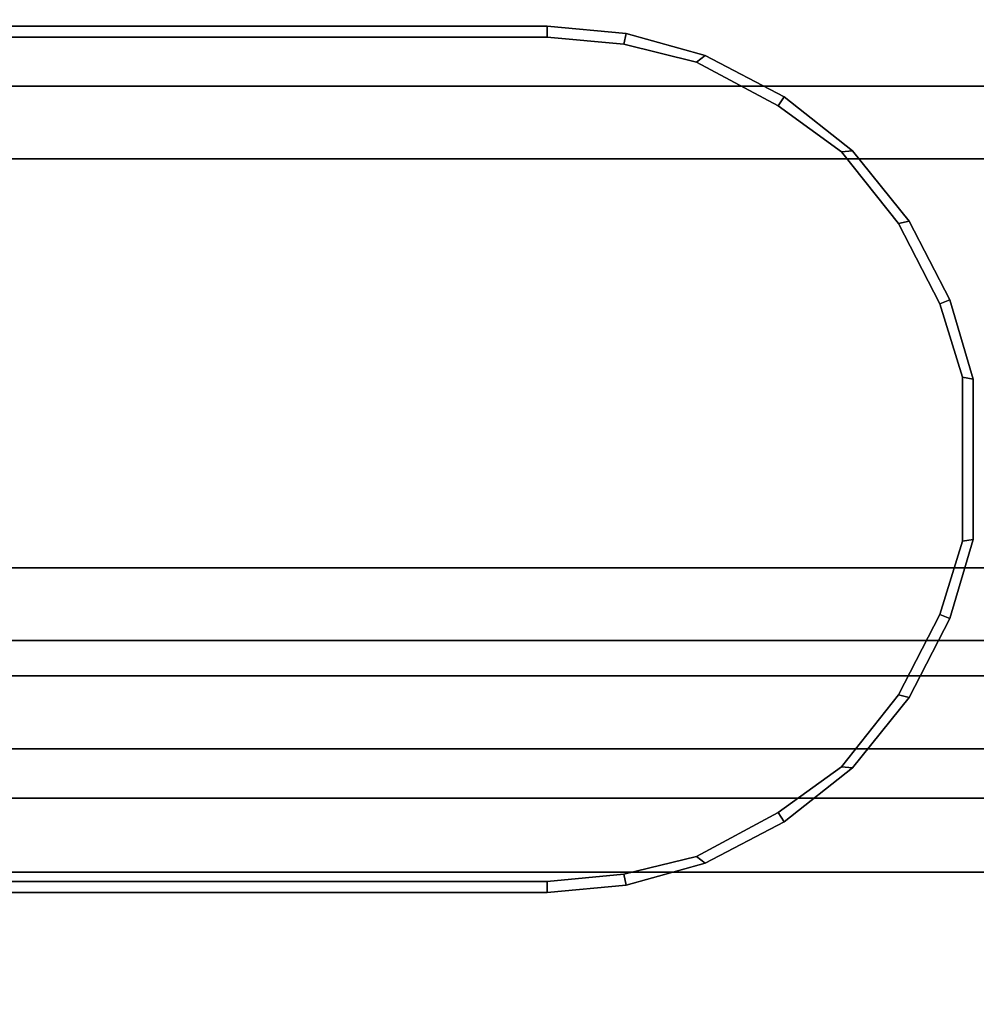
# Model space of a CAD drawing. Header units: inches. Extents: x 82 to 767, y -5 to 263.
# Tile 154 of 256: x 763.188 to 763.706, y 94.698 to 95.23. Entities that reach past the tile are written whole.
import ezdxf
from ezdxf.enums import TextEntityAlignment as Align

# ---------------------------------------------------------------- set-up
doc = ezdxf.new("R2010")
doc.units = ezdxf.units.IN
doc.header["$MEASUREMENT"] = 0
for name, color, linetype in [('A-FURN-3-COLLECTION-INFINITO-STORAGE-CASE-SIDE-EDGE-HORIZONTAL', 35, 'Continuous'), ('A-FURN-3-COLLECTION-INFINITO-STORAGE-CASE-SIDE-SURFACE-VERTICAL', 33, 'Continuous'), ('A-FURN-3-COLLECTION-INFINITO-STORAGE-SHELF', 33, 'Continuous'), ('A-FURN-3-COLLECTION-INFINITO-STORAGE-STANCHION-BASE', 251, 'Continuous'), ('A-FURN-3-COLLECTION-INFINITO-STORAGE-STANCHION-MAIN', 33, 'Continuous'), ('A-FURN-HAWORTH-ATT', 7, 'Continuous')]:
    doc.layers.add(name, color=color, linetype=linetype)
doc.styles.get("Standard").update_dxf_attribs({"font": 'arial.ttf'})

# ---------------------------------------------------------------- blocks, each defined once
blk = doc.blocks.new('HCCS-IWBC-S0931-3D-3')
at = {"layer": 'A-FURN-3-COLLECTION-INFINITO-STORAGE-SHELF'}
for points in [[(0.98728, -4.14533, 1.56529), (1.02665, -4.12777, 1.60466), (1.02665, 4.88444, 1.60466), (0.98728, 4.88444, 1.56529)], [(1.02665, 4.88444, 1.60466), (1.02665, -4.12777, 1.60466), (1.27002, -4.12777, 1.60466), (1.27002, 4.88444, 1.60466)], [(1.02665, -4.89488, -0.37298), (0.98728, -4.91244, -0.33361), (0.98728, 4.53713, -0.33361), (1.02665, 4.53713, -0.37298)], [(1.02665, -4.89488, -0.37298), (1.02665, 4.53713, -0.37298), (1.27002, 4.53713, -0.37298), (1.27002, -4.89488, -0.37298)]]:
    blk.add_3dface(points, dxfattribs=at)
for points, invisible_edges in [([(0.98728, -4.91576, 0.34482), (0.98728, -4.14533, 1.56529), (0.98728, -4.14533, 1.56529), (0.98728, 4.53713, 1.56529)], 8), ([(0.98728, -4.91244, -0.33361), (0.98728, -4.91576, 0.34482), (0.98728, 4.53713, 1.56529), (0.98728, 4.53713, -0.33361)], 2)]:
    blk.add_3dface(points, dxfattribs=dict(at, invisible_edges=invisible_edges))
at = {"layer": 'A-FURN-HAWORTH-ATT', "flags": 1}
for tag, p in [('HAWMC', (0, 0)), ('HAWPN', (0, -0.16667)), ('HAWSN', (0, -0.33333))]:
    blk.add_attdef(tag, text='', height=0.1, dxfattribs=at).set_placement(p, align=Align.TOP_CENTER)
blk = doc.blocks.new('HCCS-IWBC-F2-3D-3')
at = {"layer": 'A-FURN-3-COLLECTION-INFINITO-STORAGE-STANCHION-BASE'}
for points in [[(-0.55118, 5.41064, 1.82919), (0.55118, 5.41064, 1.82919), (0.55118, -5.5829, 1.82918), (-0.55118, -5.5829, 1.82918)], [(0.55118, 5.41064, 2.02604), (0.1378, 5.41064, 2.02604), (0.13779, -5.5829, 2.02603), (0.55118, -5.5829, 2.02603)], [(0.59055, 5.41064, 1.98667), (0.55118, 5.41064, 2.02604), (0.55118, -5.5829, 2.02603), (0.59055, -5.5829, 1.98666)], [(0.55118, 5.41064, 1.82919), (0.59055, 5.41064, 1.86856), (0.59055, -5.5829, 1.86855), (0.55118, -5.5829, 1.82918)], [(0.59055, 5.41064, 1.86856), (0.59055, 5.41064, 1.98667), (0.59055, -5.5829, 1.98666), (0.59055, -5.5829, 1.86855)]]:
    blk.add_3dface(points, dxfattribs=at)
at = {"layer": 'A-FURN-3-COLLECTION-INFINITO-STORAGE-STANCHION-MAIN'}
for points, invisible_edges in [([(0.83705, 4.30579, 89.4364), (0.79736, 4.31803, 89.4364), (0.70867, 4.31803, 89.4364), (0.66897, 4.30579, 89.4364)], 10), ([(0.66897, 4.30579, 2.82212), (0.70867, 4.31803, 2.82212), (0.79736, 4.31803, 2.82212), (0.83705, 4.30579, 2.82212)], 10), ([(0.88051, 4.28355, 89.4364), (0.83705, 4.30579, 89.4364), (0.66897, 4.30579, 89.4364), (0.62551, 4.28355, 89.4364)], 10), ([(0.62551, 4.28355, 2.82212), (0.66897, 4.30579, 2.82212), (0.83705, 4.30579, 2.82212), (0.88051, 4.28355, 2.82212)], 10), ([(0.91937, 4.2527, 89.4364), (0.88051, 4.28355, 89.4364), (0.62551, 4.28355, 89.4364), (0.58666, 4.2527, 89.4364)], 10), ([(0.58666, 4.2527, 2.82212), (0.62551, 4.28355, 2.82212), (0.88051, 4.28355, 2.82212), (0.91937, 4.2527, 2.82212)], 10), ([(0.94412, 4.21843, 89.4364), (0.91937, 4.2527, 89.4364), (0.58666, 4.2527, 89.4364), (0.5619, 4.21843, 89.4364)], 10), ([(0.5619, 4.21843, 2.82212), (0.58666, 4.2527, 2.82212), (0.91937, 4.2527, 2.82212), (0.94412, 4.21843, 2.82212)], 10), ([(0.96784, 4.17423, 89.4364), (0.94412, 4.21843, 89.4364), (0.5619, 4.21843, 89.4364), (0.53818, 4.17423, 89.4364)], 10), ([(0.53818, 4.17423, 2.82212), (0.5619, 4.21843, 2.82212), (0.94412, 4.21843, 2.82212), (0.96784, 4.17423, 2.82212)], 10), ([(0.97753, 4.13503, 89.4364), (0.96784, 4.17423, 89.4364), (0.53818, 4.17423, 89.4364), (0.5285, 4.13503, 89.4364)], 10), ([(0.5285, 4.13503, 2.82212), (0.53818, 4.17423, 2.82212), (0.96784, 4.17423, 2.82212), (0.97753, 4.13503, 2.82212)], 10), ([(0.98137, 4.09351, 89.4364), (0.97753, 4.13503, 89.4364), (0.5285, 4.13503, 89.4364), (0.52465, 4.09351, 89.4364)], 10), ([(0.52465, 4.09351, 2.82212), (0.5285, 4.13503, 2.82212), (0.97753, 4.13503, 2.82212), (0.98137, 4.09351, 2.82212)], 10), ([(0.51875, 3.66984, 3.60886), (0.51875, 3.66984, 8.33388), (0.51875, 3.79771, 9.90982), (0.51875, 4.09351, 2.82409)], 15), ([(0.51875, 3.54197, 3.48099), (0.51875, 4.09351, 2.82409), (0.51875, 2.75755, 2.82409)], 9), ([(0.51875, 4.09351, 89.43444), (0.51875, 3.66984, 88.64947), (0.51875, 3.66011, 88.69786)], 9), ([(0.51875, 4.09351, 89.43444), (0.51875, 3.66011, 88.69786), (0.51875, 3.63239, 88.73935)], 9), ([(0.51875, 4.09351, 89.43444), (0.51875, 3.63239, 88.73935), (0.51875, 3.59091, 88.76707)], 9), ([(0.51875, 4.09351, 89.43444), (0.51875, 3.59091, 88.76707), (0.51875, 3.54197, 88.7768)], 9), ([(0.51875, 4.09351, 2.82409), (0.51875, 3.79771, 9.90982), (0.51875, 3.79771, 87.07466), (0.51875, 4.09351, 89.43444)], 7), ([(0.51875, 3.54197, 3.48099), (0.51875, 3.54197, 3.48099), (0.51875, 3.59091, 3.49072), (0.51875, 4.09351, 2.82409)], 12), ([(0.51875, 3.59091, 3.49072), (0.51875, 3.59091, 3.49072), (0.51875, 3.63239, 3.51904), (0.51875, 4.09351, 2.82409)], 12), ([(0.51875, 3.63239, 3.51904), (0.51875, 3.63239, 3.51904), (0.51875, 3.66011, 3.55992), (0.51875, 4.09351, 2.82409)], 12), ([(0.51875, 3.66011, 3.55992), (0.51875, 3.66011, 3.55992), (0.51875, 3.66984, 3.60886), (0.51875, 4.09351, 2.82409)], 12), ([(0.51875, 2.75755, 89.43444), (0.51875, 2.75755, 89.43444), (0.51875, 4.09351, 89.43444), (0.51875, 3.54197, 88.7768)], 12), ([(0.51875, 3.66984, 88.64947), (0.51875, 3.66984, 88.64947), (0.51875, 4.09351, 89.43444), (0.51875, 3.79771, 87.07466)], 14), ([(0.98137, 2.75689, 89.4364), (0.98137, 4.09351, 89.4364), (0.52465, 4.09351, 89.4364), (0.52465, 2.75689, 89.4364)], 10), ([(0.52465, 2.75689, 2.82212), (0.52465, 4.09351, 2.82212), (0.98137, 4.09351, 2.82212), (0.98137, 2.75689, 2.82212)], 10), ([(0.98728, 2.75755, 2.82409), (0.98728, 2.75755, 2.82409), (0.98728, 4.09351, 2.82409), (0.98728, 3.54197, 3.35371)], 12), ([(0.98728, 3.77825, 88.7468), (0.98728, 3.77825, 88.7468), (0.98728, 3.79771, 88.64893), (0.98728, 4.09351, 89.43444)], 12), ([(0.98728, 3.72281, 88.82977), (0.98728, 3.72281, 88.82977), (0.98728, 3.77825, 88.7468), (0.98728, 4.09351, 89.43444)], 12), ([(0.98728, 3.63984, 88.8852), (0.98728, 3.63984, 88.8852), (0.98728, 3.72281, 88.82977), (0.98728, 4.09351, 89.43444)], 12), ([(0.98728, 3.54197, 88.90467), (0.98728, 3.54197, 88.90467), (0.98728, 3.63984, 88.8852), (0.98728, 4.09351, 89.43444)], 12), ([(0.98728, 4.09351, 2.82409), (0.98728, 3.63984, 3.37318), (0.98728, 3.54197, 3.35371)], 9), ([(0.98728, 4.09351, 2.82409), (0.98728, 3.72281, 3.42862), (0.98728, 3.63984, 3.37318)], 9), ([(0.98728, 4.09351, 2.82409), (0.98728, 3.77825, 3.51159), (0.98728, 3.72281, 3.42862)], 9), ([(0.98728, 4.09351, 2.82409), (0.98728, 3.79771, 3.60945), (0.98728, 3.77825, 3.51159)], 9), ([(0.98728, 3.54197, 88.90467), (0.98728, 4.09351, 89.43444), (0.98728, 2.75755, 89.43444)], 9), ([(0.98728, 4.09351, 89.43444), (0.98728, 3.79771, 88.64893), (0.98728, 3.79771, 3.60945), (0.98728, 4.09351, 2.82409)], 7)]:
    blk.add_3dface(points, dxfattribs=dict(at, invisible_edges=invisible_edges))
at = {"layer": 'A-FURN-HAWORTH-ATT', "flags": 1}
for tag, p in [('HAWMC', (0, 0)), ('HAWMC', (0, 0)), ('HAWPN', (0, -0.16667)), ('HAWPN', (0, -0.16667)), ('HAWSN', (0, -0.33333)), ('HAWSN', (0, -0.33333))]:
    blk.add_attdef(tag, text='', height=0.1, dxfattribs=at).set_placement(p, align=Align.TOP_CENTER)
at = {"layer": 'A-FURN-3-COLLECTION-INFINITO-STORAGE-STANCHION-MAIN'}
mesh = blk.add_polymesh((18, 2), dxfattribs=at)
for k, corner in enumerate([(0.98137, 2.75689, 89.4364), (0.98728, 2.75755, 89.43444), (0.98137, 4.09351, 89.4364), (0.98728, 4.09351, 89.43444), (0.97753, 4.13503, 89.4364), (0.98336, 4.13613, 89.43444), (0.96784, 4.17423, 89.4364), (0.97145, 4.1789, 89.43444), (0.94412, 4.21843, 89.4364), (0.94909, 4.22168, 89.43444), (0.91937, 4.2527, 89.4364), (0.91989, 4.25858, 89.43444), (0.88051, 4.28355, 89.4364), (0.88184, 4.28931, 89.43444), (0.83705, 4.30579, 89.4364), (0.83924, 4.3113, 89.43444), (0.79736, 4.31803, 89.4364), (0.79634, 4.32384, 89.43444), (0.70867, 4.31803, 89.4364), (0.70968, 4.32384, 89.43444), (0.66897, 4.30579, 89.4364), (0.66678, 4.3113, 89.43444), (0.62551, 4.28355, 89.4364), (0.62418, 4.2893, 89.43444), (0.58666, 4.2527, 89.4364), (0.58614, 4.25858, 89.43444), (0.5619, 4.21843, 89.4364), (0.55694, 4.22168, 89.43444), (0.53818, 4.17423, 89.4364), (0.53457, 4.1789, 89.43444), (0.5285, 4.13503, 89.4364), (0.52266, 4.13613, 89.43444), (0.52465, 4.09351, 89.4364), (0.51875, 4.09351, 89.43444), (0.52465, 2.75689, 89.4364), (0.51875, 2.75755, 89.43444)]):
    mesh.set_mesh_vertex(divmod(k, 2), corner)
mesh = blk.add_polymesh((18, 2), dxfattribs=at)
for k, corner in enumerate([(0.98728, 2.75755, 2.82409), (0.98137, 2.75689, 2.82212), (0.98728, 4.09351, 2.82409), (0.98137, 4.09351, 2.82212), (0.98336, 4.13613, 2.82409), (0.97753, 4.13503, 2.82212), (0.97145, 4.1789, 2.82409), (0.96784, 4.17423, 2.82212), (0.94909, 4.22168, 2.82409), (0.94412, 4.21843, 2.82212), (0.91989, 4.25858, 2.82409), (0.91937, 4.2527, 2.82212), (0.88184, 4.28931, 2.82409), (0.88051, 4.28355, 2.82212), (0.83924, 4.3113, 2.82409), (0.83705, 4.30579, 2.82212), (0.79634, 4.32384, 2.82409), (0.79736, 4.31803, 2.82212), (0.70968, 4.32384, 2.82409), (0.70867, 4.31803, 2.82212), (0.66678, 4.3113, 2.82409), (0.66897, 4.30579, 2.82212), (0.62418, 4.2893, 2.82409), (0.62551, 4.28355, 2.82212), (0.58614, 4.25858, 2.82409), (0.58666, 4.2527, 2.82212), (0.55694, 4.22168, 2.82409), (0.5619, 4.21843, 2.82212), (0.53457, 4.1789, 2.82409), (0.53818, 4.17423, 2.82212), (0.52266, 4.13613, 2.82409), (0.5285, 4.13503, 2.82212), (0.51875, 4.09351, 2.82409), (0.52465, 4.09351, 2.82212), (0.51875, 2.75755, 2.82409), (0.52465, 2.75689, 2.82212)]):
    mesh.set_mesh_vertex(divmod(k, 2), corner)
mesh = blk.add_polymesh((2, 16), dxfattribs=at)
for k, corner in enumerate([(0.98728, 4.09351, 2.82409), (0.98336, 4.13613, 2.82409), (0.97145, 4.1789, 2.82409), (0.94909, 4.22168, 2.82409), (0.91989, 4.25858, 2.82409), (0.88184, 4.28931, 2.82409), (0.83924, 4.3113, 2.82409), (0.79634, 4.32384, 2.82409), (0.70968, 4.32384, 2.82409), (0.66678, 4.3113, 2.82409), (0.62418, 4.28931, 2.82409), (0.58614, 4.25858, 2.82409), (0.55694, 4.22168, 2.82409), (0.53457, 4.1789, 2.82409), (0.52266, 4.13613, 2.82409), (0.51875, 4.09351, 2.82409), (0.98728, 4.09351, 89.43444), (0.98336, 4.13613, 89.43444), (0.97145, 4.1789, 89.43444), (0.94909, 4.22168, 89.43444), (0.91989, 4.25858, 89.43444), (0.88184, 4.28931, 89.43444), (0.83924, 4.3113, 89.43444), (0.79634, 4.32384, 89.43444), (0.70968, 4.32384, 89.43444), (0.66678, 4.3113, 89.43444), (0.62418, 4.28931, 89.43444), (0.58614, 4.25858, 89.43444), (0.55694, 4.22168, 89.43444), (0.53457, 4.1789, 89.43444), (0.52266, 4.13613, 89.43444), (0.51875, 4.09351, 89.43444)]):
    mesh.set_mesh_vertex(divmod(k, 16), corner)
blk = doc.blocks.new('HCCS-IWBC-C2W1-3D-3')
at = {"layer": 'A-FURN-3-COLLECTION-INFINITO-STORAGE-CASE-SIDE-EDGE-HORIZONTAL'}
for points in [[(0.99491, 4.88349, -3.54318), (1.03491, 4.88349, -3.58318), (1.03491, -8.42228, -3.58318), (0.99491, -8.42228, -3.54318)], [(1.03491, 4.88349, 16.10182), (0.99491, 4.88349, 16.06182), (0.99491, -8.42228, 16.06182), (1.03491, -8.42228, 16.10182)], [(1.03491, 4.88349, 16.10182), (1.03491, -8.42228, 16.10182), (1.61891, -8.42228, 16.10182), (1.61891, 4.88349, 16.10182)], [(1.61891, 4.88349, -3.58318), (1.61891, -8.42228, -3.58318), (1.03491, -8.42228, -3.58318), (1.03491, 4.88349, -3.58318)]]:
    blk.add_3dface(points, dxfattribs=at)
at = {"layer": 'A-FURN-3-COLLECTION-INFINITO-STORAGE-CASE-SIDE-SURFACE-VERTICAL'}
blk.add_3dface([(0.99491, 4.88349, -3.54318), (0.99491, -8.42228, -3.54318), (0.99491, -8.42228, 16.06182), (0.99491, 4.88349, 16.06182)], dxfattribs=at)
at = {"layer": 'A-FURN-HAWORTH-ATT', "flags": 1}
for tag, p in [('HAWMC', (0, 0)), ('HAWPN', (0, -0.16667)), ('HAWSN', (0, -0.33333))]:
    blk.add_attdef(tag, text='', height=0.1, dxfattribs=at).set_placement(p, align=Align.TOP_CENTER)

msp = doc.modelspace()

# ---------------------------------------------------------------- block references
for name, p, rotation in [('HCCS-IWBC-F2-3D-3', (759.37994, 95.74556), 269.9999999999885), ('HCCS-IWBC-S0931-3D-3', (759.37994, 95.92112, 65), 270), ('HCCS-IWBC-S0931-3D-3', (759.37994, 95.8626, 36), 270), ('HCCS-IWBC-C2W1-3D-3', (759.37994, 95.80408), 270)]:
    msp.add_blockref(name, p, dxfattribs=dict(rotation=rotation))

doc.saveas('drawing.dxf')
